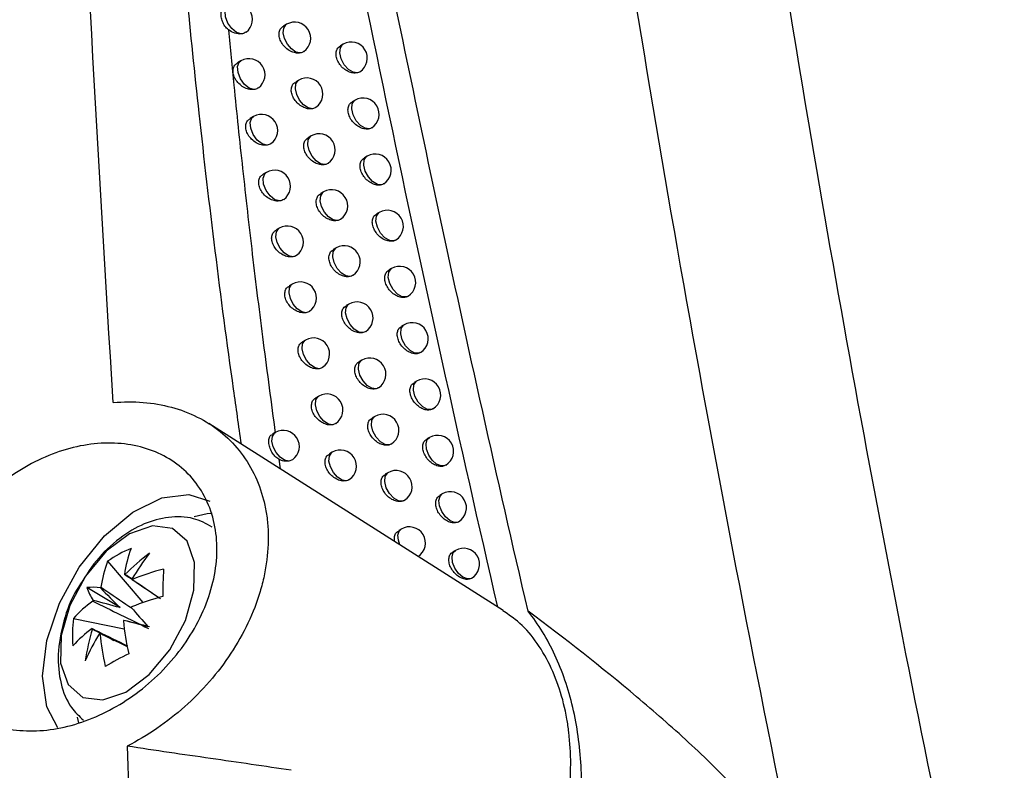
# Model space of a CAD drawing. Header units: millimetres. Extents: x 15440 to 16422, y 10215 to 11289.
# Tile 53 of 143: x 16291 to 16322, y 10394 to 10417. Entities that reach past the tile are written whole.
import ezdxf

# ---------------------------------------------------------------- set-up
doc = ezdxf.new("R2010")
doc.units = ezdxf.units.MM

msp = doc.modelspace()

# ---------------------------------------------------------------- linework, layer by layer
at = {"color": 7, "linetype": 'Continuous', "lineweight": 25}
for p, q in [((16299.689, 10417.313), (16299.594, 10417.257)), ((16301.446, 10416.694), (16301.359, 10416.644)), ((16298.272, 10416.176), (16298.17, 10416.117)), ((16300.067, 10415.58), (16299.974, 10415.526)), ((16301.814, 10414.956), (16301.729, 10414.906)), ((16298.665, 10414.447), (16298.565, 10414.389)), ((16300.45, 10413.845), (16300.358, 10413.792)), ((16302.188, 10413.215), (16302.104, 10413.167)), ((16299.062, 10412.716), (16298.963, 10412.659)), ((16300.837, 10412.108), (16300.747, 10412.056)), ((16302.565, 10411.473), (16302.483, 10411.426)), ((16299.463, 10410.982), (16299.366, 10410.927)), ((16301.228, 10410.369), (16301.139, 10410.318)), ((16302.948, 10409.729), (16302.867, 10409.682)), ((16299.868, 10409.247), (16299.773, 10409.192)), ((16301.623, 10408.627), (16301.537, 10408.577)), ((16303.335, 10407.982), (16303.256, 10407.937)), ((16300.277, 10407.509), (16300.184, 10407.455)), ((16303.84, 10407.129), (16303.804, 10407.103)), ((16302.023, 10406.884), (16301.938, 10406.835)), ((16303.726, 10406.234), (16303.648, 10406.189)), ((16300.69, 10405.769), (16300.6, 10405.716)), ((16304.231, 10405.378), (16304.201, 10405.356)), ((16306.414, 10399.109), (16297.275, 10404.919)), ((16302.427, 10405.138), (16302.344, 10405.09)), ((16299.338, 10404.637), (16299.25, 10404.586)), ((16304.122, 10404.484), (16304.046, 10404.44)), ((16301.108, 10404.026), (16301.019, 10403.975)), ((16299.452, 10403.809), (16299.494, 10403.508)), ((16299.874, 10403.794), (16299.758, 10403.748)), ((16304.626, 10403.625), (16304.603, 10403.609)), ((16302.836, 10403.391), (16302.754, 10403.344)), ((16304.523, 10402.732), (16304.448, 10402.689)), ((16303.249, 10401.642), (16303.169, 10401.595)), ((16304.928, 10400.978), (16304.854, 10400.935)), ((16294.136, 10400.642), (16295.231, 10399.356)), ((16294.522, 10399.201), (16293.493, 10399.825)), ((16293.076, 10398.867), (16294.653, 10398.547)), ((16293.194, 10395.805), (16293.238, 10395.628))]:
    msp.add_line(p, q, dxfattribs=at)
at = {"color": 7, "linetype": 'Continuous', "lineweight": 25, "flags": 128}
for points in [[(16298.286, 10417.013), (16298.139, 10417.058), (16297.992, 10417.178), (16297.87, 10417.35), (16297.795, 10417.545), (16297.783, 10417.725), (16297.834, 10417.86), (16297.883, 10417.903)], [(16300.11, 10416.423), (16299.977, 10416.452), (16299.839, 10416.546), (16299.716, 10416.692), (16299.627, 10416.867), (16299.587, 10417.045), (16299.602, 10417.196), (16299.668, 10417.298), (16299.689, 10417.313)], [(16301.889, 10415.807), (16301.755, 10415.824), (16301.611, 10415.913), (16301.482, 10416.059), (16301.387, 10416.239), (16301.344, 10416.422), (16301.359, 10416.579), (16301.429, 10416.683), (16301.446, 10416.694)], [(16298.679, 10415.287), (16298.532, 10415.329), (16298.383, 10415.448), (16298.26, 10415.621), (16298.185, 10415.816), (16298.171, 10415.998), (16298.222, 10416.133), (16298.272, 10416.176)], [(16300.493, 10414.691), (16300.36, 10414.717), (16300.22, 10414.81), (16300.096, 10414.956), (16300.006, 10415.132), (16299.965, 10415.311), (16299.98, 10415.463), (16300.047, 10415.566), (16300.067, 10415.58)], [(16302.263, 10414.07), (16302.129, 10414.084), (16301.984, 10414.171), (16301.853, 10414.318), (16301.757, 10414.498), (16301.713, 10414.683), (16301.727, 10414.84), (16301.798, 10414.945), (16301.814, 10414.956)], [(16299.076, 10413.558), (16298.928, 10413.598), (16298.779, 10413.716), (16298.654, 10413.889), (16298.578, 10414.085), (16298.564, 10414.268), (16298.615, 10414.404), (16298.665, 10414.447)], [(16300.88, 10412.957), (16300.747, 10412.98), (16300.606, 10413.072), (16300.48, 10413.218), (16300.39, 10413.395), (16300.348, 10413.574), (16300.362, 10413.728), (16300.43, 10413.831), (16300.45, 10413.845)], [(16302.641, 10412.331), (16302.507, 10412.342), (16302.361, 10412.428), (16302.229, 10412.574), (16302.131, 10412.755), (16302.086, 10412.941), (16302.101, 10413.1), (16302.172, 10413.205), (16302.188, 10413.215)], [(16299.477, 10411.827), (16299.329, 10411.865), (16299.178, 10411.982), (16299.053, 10412.155), (16298.975, 10412.352), (16298.961, 10412.536), (16299.012, 10412.673), (16299.062, 10412.716)], [(16301.271, 10411.22), (16301.138, 10411.241), (16300.996, 10411.332), (16300.869, 10411.478), (16300.777, 10411.655), (16300.735, 10411.836), (16300.749, 10411.991), (16300.817, 10412.095), (16300.837, 10412.108)], [(16303.024, 10410.59), (16302.89, 10410.598), (16302.743, 10410.682), (16302.609, 10410.828), (16302.51, 10411.01), (16302.464, 10411.197), (16302.478, 10411.358), (16302.551, 10411.463), (16302.565, 10411.473)], [(16299.882, 10410.093), (16299.75, 10410.122), (16299.612, 10410.216), (16299.489, 10410.362), (16299.401, 10410.537), (16299.361, 10410.713), (16299.375, 10410.864), (16299.441, 10410.967), (16299.463, 10410.982)], [(16301.667, 10409.481), (16301.534, 10409.5), (16301.391, 10409.59), (16301.263, 10409.735), (16301.169, 10409.913), (16301.126, 10410.095), (16301.14, 10410.251), (16301.209, 10410.356), (16301.228, 10410.369)], [(16303.412, 10408.847), (16303.278, 10408.852), (16303.13, 10408.934), (16302.994, 10409.079), (16302.894, 10409.263), (16302.846, 10409.452), (16302.861, 10409.614), (16302.934, 10409.72), (16302.948, 10409.729)], [(16300.292, 10408.358), (16300.159, 10408.384), (16300.02, 10408.478), (16299.896, 10408.623), (16299.807, 10408.798), (16299.766, 10408.976), (16299.78, 10409.128), (16299.846, 10409.232), (16299.868, 10409.247)], [(16302.067, 10407.741), (16301.934, 10407.757), (16301.791, 10407.845), (16301.661, 10407.99), (16301.566, 10408.17), (16301.522, 10408.353), (16301.535, 10408.51), (16301.605, 10408.615), (16301.623, 10408.627)], [(16303.804, 10407.103), (16303.67, 10407.104), (16303.522, 10407.184), (16303.384, 10407.329), (16303.282, 10407.514), (16303.233, 10407.704), (16303.248, 10407.867), (16303.322, 10407.974), (16303.335, 10407.982)], [(16300.705, 10406.62), (16300.573, 10406.644), (16300.433, 10406.737), (16300.308, 10406.882), (16300.217, 10407.058), (16300.175, 10407.237), (16300.189, 10407.39), (16300.255, 10407.494), (16300.277, 10407.509)], [(16302.472, 10405.999), (16302.339, 10406.012), (16302.194, 10406.098), (16302.063, 10406.244), (16301.967, 10406.423), (16301.922, 10406.608), (16301.935, 10406.766), (16302.005, 10406.872), (16302.023, 10406.884)], [(16304.201, 10405.356), (16304.068, 10405.354), (16303.918, 10405.432), (16303.778, 10405.577), (16303.674, 10405.762), (16303.625, 10405.955), (16303.639, 10406.119), (16303.714, 10406.227), (16303.726, 10406.234)], [(16301.123, 10404.881), (16300.99, 10404.902), (16300.85, 10404.993), (16300.723, 10405.139), (16300.631, 10405.315), (16300.589, 10405.495), (16300.602, 10405.65), (16300.669, 10405.754), (16300.69, 10405.769)], [(16302.882, 10404.254), (16302.748, 10404.264), (16302.603, 10404.349), (16302.47, 10404.494), (16302.372, 10404.675), (16302.326, 10404.861), (16302.339, 10405.021), (16302.41, 10405.127), (16302.427, 10405.138)], [(16299.758, 10403.748), (16299.626, 10403.777), (16299.488, 10403.871), (16299.365, 10404.016), (16299.277, 10404.19), (16299.237, 10404.367), (16299.25, 10404.518), (16299.315, 10404.621), (16299.338, 10404.637)], [(16304.603, 10403.609), (16304.483, 10403.599), (16304.346, 10403.659), (16304.213, 10403.778), (16304.104, 10403.939), (16304.036, 10404.116), (16304.019, 10404.284), (16304.056, 10404.417), (16304.122, 10404.484)], [(16301.546, 10403.139), (16301.413, 10403.158), (16301.271, 10403.248), (16301.143, 10403.393), (16301.05, 10403.57), (16301.006, 10403.751), (16301.02, 10403.907), (16301.087, 10404.012), (16301.108, 10404.026)], [(16303.295, 10402.508), (16303.162, 10402.515), (16303.015, 10402.598), (16302.881, 10402.743), (16302.782, 10402.925), (16302.735, 10403.113), (16302.748, 10403.273), (16302.819, 10403.38), (16302.836, 10403.391)], [(16292.119, 10397.071), (16292.254, 10398.177), (16292.645, 10399.34), (16293.257, 10400.456), (16294.038, 10401.427), (16294.916, 10402.166), (16295.814, 10402.606), (16296.653, 10402.71), (16297.305, 10402.502)], [(16305.01, 10401.859), (16304.89, 10401.846), (16304.752, 10401.903), (16304.617, 10402.021), (16304.507, 10402.183), (16304.437, 10402.362), (16304.42, 10402.532), (16304.457, 10402.665), (16304.523, 10402.732)], [(16297.381, 10402.123), (16297.226, 10402.11), (16296.825, 10402.024)], [(16294.702, 10396.58), (16295.424, 10397.122), (16296.065, 10397.894), (16296.549, 10398.805), (16296.816, 10399.744), (16296.835, 10400.598), (16296.603, 10401.264), (16296.149, 10401.661), (16295.526, 10401.742), (16294.811, 10401.496), (16294.088, 10400.955), (16293.447, 10400.182), (16292.963, 10399.271), (16292.696, 10398.332), (16292.677, 10397.478), (16292.909, 10396.813), (16293.364, 10396.415), (16293.986, 10396.335), (16294.702, 10396.58)], [(16303.207, 10401.148), (16303.159, 10401.293), (16303.147, 10401.452), (16303.185, 10401.577), (16303.249, 10401.642)], [(16305.421, 10400.108), (16305.302, 10400.091), (16305.163, 10400.145), (16305.027, 10400.263), (16304.914, 10400.425), (16304.843, 10400.606), (16304.825, 10400.778), (16304.863, 10400.912), (16304.928, 10400.978)], [(16292.596, 10395.465), (16292.254, 10396.119), (16292.119, 10397.071)]]:
    msp.add_lwpolyline(points, dxfattribs=at)
at = {"color": 7, "linetype": 'Continuous', "lineweight": 25}
for centre, radius, start, end in [((16298.133, 10417.47), 0.5, 306.6356, 119.9973), ((16299.939, 10416.879), 0.5, 305.0742, 119.9973), ((16301.696, 10416.261), 0.5, 303.047, 119.9973), ((16298.522, 10415.743), 0.5, 306.1543, 119.9973), ((16300.317, 10415.147), 0.5, 304.643, 119.9973), ((16302.064, 10414.523), 0.5, 302.6807, 119.9973), ((16298.915, 10414.014), 0.5, 305.6869, 119.9973), ((16300.7, 10413.412), 0.5, 304.2241, 119.9973), ((16302.438, 10412.782), 0.5, 302.3274, 119.9973), ((16299.312, 10412.283), 0.5, 305.2147, 119.9973), ((16301.087, 10411.675), 0.5, 303.8177, 119.9973), ((16302.815, 10411.04), 0.5, 301.9874, 119.9973), ((16299.713, 10410.549), 0.5, 305.3284, 119.9973), ((16301.478, 10409.936), 0.5, 303.424, 119.9973), ((16303.198, 10409.296), 0.5, 301.6605, 119.9973), ((16300.118, 10408.814), 0.5, 304.8889, 119.9973), ((16301.873, 10408.194), 0.5, 303.0433, 119.9973), ((16303.585, 10407.549), 0.5, 301.3337, 119.9973), ((16300.527, 10407.076), 0.5, 304.4618, 119.9973), ((16302.273, 10406.451), 0.5, 302.6757, 119.9973), ((16303.976, 10405.801), 0.5, 301.05, 119.9973), ((16300.94, 10405.335), 0.5, 304.0473, 119.9973), ((16302.677, 10404.705), 0.5, 302.3216, 119.9973), ((16299.588, 10404.204), 0.5, 304.8709, 119.9973), ((16304.372, 10404.051), 0.5, 300.7743, 119.9973), ((16301.358, 10403.593), 0.5, 303.6458, 119.9973), ((16303.086, 10402.958), 0.5, 301.981, 119.9973), ((16304.773, 10402.299), 0.5, 300.5066, 119.9973), ((16303.499, 10401.209), 0.5, 302.9302, 119.9973), ((16296.522, 10397.149), 4.23, 113.066, 124.3276), ((16298.721, 10399.625), 4.108, 159.8434, 171.5224), ((16299.411, 10395.518), 6.681, 126.4831, 135.1725), ((16301.883, 10395.907), 8.147, 142.2885, 149.1185), ((16305.178, 10400.545), 0.5, 300.2466, 119.9973), ((16297.993, 10399.227), 4.108, 159.8434, 171.5224), ((16297.871, 10392.739), 7.915, 104.6332, 112.0431), ((16308.587, 10399.69), 12.735, 176.8164, 180.6494), ((16294.601, 10399.853), 0.382, 79.2586, 81.5147), ((16294.563, 10399.849), 0.407, 33.9014, 36.0633), ((16293.654, 10398.077), 1.755, 81.4635, 95.2421), ((16295.146, 10400.37), 1.74, 198.2351, 212.8072), ((16295.192, 10398.8), 1.63, 140.7301, 141.5871), ((16295.931, 10396.289), 3.847, 125.9272, 137.9205), ((16295.218, 10398.765), 1.671, 156.6426, 157.4856), ((16297.852, 10391.888), 7.915, 104.6332, 112.0431), ((16293.338, 10399.864), 1.671, 336.6426, 337.4856), ((16365.921, 10461.208), 94.301, 221.11212, 221.58683), ((16297.461, 10398.344), 4.416, 173.1983, 184.2675), ((16293.364, 10399.828), 1.63, 320.7301, 321.5871), ((16302.459, 10399.539), 7.868, 185.4196, 192.9889), ((16358.023, 10633.674), 243.261, 254.89728, 255.07942), ((16295.913, 10395.437), 3.847, 125.9272, 137.9205), ((16300.043, 10396.597), 6.669, 163.0609, 171.7841), ((16293.993, 10398.78), 0.407, 213.9014, 216.0633), ((16300.667, 10394.35), 7.901, 149.1604, 156.1058), ((16293.954, 10398.775), 0.382, 259.2586, 261.5147), ((16301.731, 10399.141), 7.868, 185.4196, 192.9889), ((16300.699, 10386.116), 13.067, 116.8767, 120.5169)]:
    msp.add_arc(centre, radius, start, end, dxfattribs=at)
for centre, major_axis, ratio, start_param, end_param in [((16294.459, 10399.278), (3.39, -2.166), 0.228316, 1.588569, 1.65326), ((16294.699, 10399.41), (2.636, -2.61), 0.07346, 4.483557, 4.71816), ((16294.399, 10398.908), (3.595, -1.003), 0.084399, 1.560113, 1.794716), ((16294.45, 10398.876), (3.452, -0.863), 0.003564, 4.768723, 5.003326), ((16294.406, 10399.189), (3.552, -1.895), 0.229814, 4.625633, 4.813954)]:
    msp.add_ellipse(centre, major_axis=major_axis, ratio=ratio, start_param=start_param, end_param=end_param, dxfattribs=at)
for points, knots in [([(16317.569, 10381.559), (16316.241, 10387.507), (16315.004, 10393.434), (16312.715, 10405.23), (16311.662, 10411.1), (16309.742, 10422.784), (16308.874, 10428.601), (16307.324, 10440.155), (16306.642, 10445.895), (16305.467, 10457.301), (16304.971, 10462.969), (16304.169, 10474.203), (16303.862, 10479.771), (16303.224, 10496.326), (16303.172, 10507.167), (16303.506, 10517.809)], [0, 0, 0, 0, 0.125, 0.125, 0.25, 0.25, 0.375, 0.375, 0.5, 0.5, 0.625, 0.625, 0.75, 0.75, 1, 1, 1, 1]), ([(16308.355, 10515.37), (16308.098, 10506.506), (16308.106, 10497.484), (16308.735, 10476.384), (16309.541, 10464.21), (16312.047, 10439.487), (16313.747, 10426.938), (16317.625, 10403.957), (16319.652, 10393.572), (16321.963, 10383.122)], [3.1092412, 3.1092412, 3.1092412, 3.1092412, 3.1759593, 3.1759593, 3.2629391, 3.2629391, 3.3499188, 3.3499188, 3.4204698, 3.4204698, 3.4204698, 3.4204698]), ([(16294.311, 10405.568), (16293.829, 10413.21), (16293.421, 10420.816), (16292.754, 10435.958), (16292.495, 10443.495), (16292.31, 10450.993)], [0, 0, 0, 0, 0.5, 0.5, 1, 1, 1, 1]), ([(16307.183, 10399.092), (16305.267, 10407.37), (16303.51, 10415.585), (16301.102, 10427.807), (16300.337, 10431.865), (16298.884, 10439.943), (16298.196, 10443.961), (16297.546, 10447.958)], [0, 0, 0, 0, 0.5, 0.5, 0.75, 0.75, 1, 1, 1, 1]), ([(16298.29, 10404.273), (16298.208, 10404.843), (16297.711, 10408.285), (16296.983, 10414.197), (16296.223, 10421.979), (16295.925, 10426.875), (16295.776, 10429.324)], [0, 0, 0, 0, 0.067346, 0.407209, 0.703479, 1, 1, 1, 1]), ([(16299.864, 10429.572), (16300.808, 10424.574), (16301.81, 10419.54), (16303.935, 10409.411), (16305.056, 10404.323), (16306.236, 10399.214)], [0, 0, 0, 0, 0.5, 0.5, 1, 1, 1, 1]), ([(16297.888, 10417.139), (16297.849, 10417.176), (16297.77, 10417.25), (16297.696, 10417.396), (16297.655, 10417.545), (16297.659, 10417.682), (16297.699, 10417.786), (16297.758, 10417.823), (16297.783, 10417.84)], [0, 0, 0, 0, 0.168642, 0.336898, 0.510902, 0.686527, 0.862183, 1, 1, 1, 1]), ([(16297.888, 10417.139), (16297.915, 10416.854), (16297.969, 10416.281), (16298.11, 10414.847), (16298.323, 10412.812), (16298.626, 10410.15), (16298.963, 10407.412), (16299.213, 10405.556), (16299.339, 10404.617)], [0, 0, 0, 0, 0.068812, 0.138093, 0.34527, 0.557961, 0.776195, 1, 1, 1, 1]), ([(16298.431, 10417.069), (16298.396, 10417.048), (16298.351, 10417.023), (16298.297, 10417.015), (16298.286, 10417.013)], [0, 0, 0, 0, 0.801983, 1, 1, 1, 1]), ([(16300.11, 10416.423), (16300.075, 10416.421), (16299.993, 10416.414), (16299.849, 10416.455), (16299.698, 10416.544), (16299.572, 10416.672), (16299.486, 10416.82), (16299.449, 10416.97), (16299.463, 10417.103), (16299.513, 10417.203), (16299.572, 10417.238), (16299.597, 10417.253)], [0, 0, 0, 0, 0.091638, 0.2139878, 0.3377632, 0.4603548, 0.5795219, 0.6946767, 0.8071885, 0.9195565, 1, 1, 1, 1]), ([(16300.225, 10416.472), (16300.223, 10416.47), (16300.196, 10416.44), (16300.151, 10416.431), (16300.11, 10416.423)], [0, 0, 0, 0, 0.071788, 1, 1, 1, 1]), ([(16301.889, 10415.807), (16301.889, 10415.807), (16301.847, 10415.797), (16301.755, 10415.793), (16301.605, 10415.838), (16301.46, 10415.93), (16301.338, 10416.059), (16301.254, 10416.208), (16301.218, 10416.358), (16301.231, 10416.491), (16301.281, 10416.591), (16301.338, 10416.625), (16301.362, 10416.639)], [0, 0, 0, 0, 0.0003231, 0.1162975, 0.2345771, 0.3538536, 0.4722109, 0.5880254, 0.7008744, 0.8117747, 0.922609, 1, 1, 1, 1]), ([(16298.679, 10415.287), (16298.65, 10415.285), (16298.571, 10415.28), (16298.432, 10415.317), (16298.277, 10415.405), (16298.147, 10415.532), (16298.059, 10415.679), (16298.021, 10415.829), (16298.036, 10415.961), (16298.088, 10416.062), (16298.147, 10416.098), (16298.173, 10416.113)], [0, 0, 0, 0, 0.075279, 0.200493, 0.327537, 0.45318, 0.574617, 0.691109, 0.804349, 0.91737, 1, 1, 1, 1]), ([(16301.966, 10415.845), (16301.961, 10415.84), (16301.941, 10415.82), (16301.911, 10415.813), (16301.889, 10415.807)], [0, 0, 0, 0, 0.237874, 1, 1, 1, 1]), ([(16298.817, 10415.34), (16298.781, 10415.319), (16298.739, 10415.295), (16298.687, 10415.288), (16298.679, 10415.287)], [0, 0, 0, 0, 0.842885, 1, 1, 1, 1]), ([(16300.493, 10414.691), (16300.456, 10414.688), (16300.372, 10414.68), (16300.226, 10414.723), (16300.077, 10414.812), (16299.952, 10414.941), (16299.866, 10415.089), (16299.829, 10415.239), (16299.843, 10415.372), (16299.894, 10415.472), (16299.952, 10415.507), (16299.977, 10415.521)], [0, 0, 0, 0, 0.096705, 0.218232, 0.341074, 0.462774, 0.581232, 0.695912, 0.808112, 0.920197, 1, 1, 1, 1]), ([(16300.6, 10414.737), (16300.598, 10414.735), (16300.572, 10414.707), (16300.53, 10414.699), (16300.493, 10414.691)], [0, 0, 0, 0, 0.087246, 1, 1, 1, 1]), ([(16302.263, 10414.07), (16302.26, 10414.069), (16302.217, 10414.058), (16302.123, 10414.054), (16301.974, 10414.1), (16301.83, 10414.193), (16301.708, 10414.322), (16301.625, 10414.47), (16301.589, 10414.621), (16301.602, 10414.755), (16301.652, 10414.854), (16301.709, 10414.888), (16301.732, 10414.901)], [0, 0, 0, 0, 0.0065708, 0.121834, 0.2392575, 0.3576001, 0.4750602, 0.590121, 0.7023955, 0.8128463, 0.9232506, 1, 1, 1, 1]), ([(16299.076, 10413.558), (16299.045, 10413.556), (16298.965, 10413.551), (16298.824, 10413.588), (16298.671, 10413.677), (16298.542, 10413.804), (16298.454, 10413.952), (16298.417, 10414.101), (16298.431, 10414.234), (16298.483, 10414.335), (16298.542, 10414.37), (16298.567, 10414.385)], [0, 0, 0, 0, 0.080172, 0.204563, 0.330645, 0.455366, 0.576101, 0.692174, 0.80519, 0.918025, 1, 1, 1, 1]), ([(16302.332, 10414.105), (16302.326, 10414.1), (16302.308, 10414.082), (16302.281, 10414.075), (16302.263, 10414.07)], [0, 0, 0, 0, 0.293619, 1, 1, 1, 1]), ([(16300.88, 10412.957), (16300.841, 10412.953), (16300.756, 10412.944), (16300.609, 10412.988), (16300.461, 10413.078), (16300.336, 10413.207), (16300.251, 10413.355), (16300.214, 10413.505), (16300.228, 10413.638), (16300.279, 10413.739), (16300.337, 10413.773), (16300.361, 10413.787)], [0, 0, 0, 0, 0.101827, 0.222528, 0.344444, 0.465256, 0.583004, 0.697194, 0.809059, 0.920834, 1, 1, 1, 1]), ([(16299.206, 10413.608), (16299.17, 10413.588), (16299.13, 10413.566), (16299.081, 10413.559), (16299.076, 10413.558)], [0, 0, 0, 0, 0.889727, 1, 1, 1, 1]), ([(16302.641, 10412.331), (16302.636, 10412.33), (16302.592, 10412.317), (16302.495, 10412.314), (16302.347, 10412.36), (16302.204, 10412.453), (16302.083, 10412.582), (16302.001, 10412.731), (16301.964, 10412.882), (16301.978, 10413.016), (16302.027, 10413.115), (16302.084, 10413.149), (16302.107, 10413.162)], [0, 0, 0, 0, 0.012931, 0.127467, 0.244026, 0.361432, 0.477993, 0.59229, 0.703971, 0.813947, 0.923893, 1, 1, 1, 1]), ([(16300.98, 10413), (16300.977, 10412.998), (16300.952, 10412.972), (16300.914, 10412.964), (16300.88, 10412.957)], [0, 0, 0, 0, 0.106853, 1, 1, 1, 1]), ([(16299.477, 10411.827), (16299.444, 10411.824), (16299.363, 10411.818), (16299.221, 10411.857), (16299.069, 10411.946), (16298.941, 10412.074), (16298.854, 10412.222), (16298.817, 10412.371), (16298.831, 10412.504), (16298.882, 10412.605), (16298.942, 10412.64), (16298.966, 10412.655)], [0, 0, 0, 0, 0.0851009, 0.2086694, 0.3337989, 0.4576099, 0.5776446, 0.6932847, 0.806053, 0.9186738, 1, 1, 1, 1]), ([(16302.702, 10412.364), (16302.696, 10412.358), (16302.679, 10412.342), (16302.656, 10412.335), (16302.641, 10412.331)], [0, 0, 0, 0, 0.36639, 1, 1, 1, 1]), ([(16301.271, 10411.22), (16301.23, 10411.216), (16301.144, 10411.206), (16300.995, 10411.251), (16300.848, 10411.342), (16300.725, 10411.471), (16300.64, 10411.619), (16300.604, 10411.769), (16300.618, 10411.903), (16300.668, 10412.003), (16300.726, 10412.037), (16300.75, 10412.051)], [0, 0, 0, 0, 0.107008, 0.226881, 0.347875, 0.467805, 0.584838, 0.698523, 0.810028, 0.921467, 1, 1, 1, 1]), ([(16301.363, 10411.262), (16301.36, 10411.259), (16301.337, 10411.235), (16301.302, 10411.227), (16301.271, 10411.22)], [0, 0, 0, 0, 0.131676, 1, 1, 1, 1]), ([(16303.024, 10410.59), (16303.017, 10410.588), (16302.971, 10410.574), (16302.872, 10410.572), (16302.725, 10410.618), (16302.582, 10410.712), (16302.463, 10410.841), (16302.381, 10410.99), (16302.344, 10411.141), (16302.358, 10411.275), (16302.407, 10411.374), (16302.463, 10411.407), (16302.487, 10411.421)], [0, 0, 0, 0, 0.01941, 0.133202, 0.248888, 0.365355, 0.481011, 0.594535, 0.705603, 0.815076, 0.924537, 1, 1, 1, 1]), ([(16299.882, 10410.093), (16299.847, 10410.09), (16299.765, 10410.084), (16299.621, 10410.124), (16299.471, 10410.214), (16299.343, 10410.342), (16299.257, 10410.49), (16299.22, 10410.639), (16299.235, 10410.772), (16299.286, 10410.873), (16299.345, 10410.908), (16299.369, 10410.922)], [0, 0, 0, 0, 0.090068, 0.212814, 0.337001, 0.459911, 0.579246, 0.69444, 0.806937, 0.919318, 1, 1, 1, 1]), ([(16303.077, 10410.62), (16303.07, 10410.614), (16303.055, 10410.6), (16303.035, 10410.593), (16303.024, 10410.59)], [0, 0, 0, 0, 0.463513, 1, 1, 1, 1]), ([(16300.001, 10410.143), (16300, 10410.141), (16299.972, 10410.11), (16299.926, 10410.101), (16299.882, 10410.093)], [0, 0, 0, 0, 0.046786, 1, 1, 1, 1]), ([(16301.667, 10409.481), (16301.625, 10409.476), (16301.537, 10409.466), (16301.386, 10409.512), (16301.24, 10409.604), (16301.117, 10409.733), (16301.034, 10409.881), (16300.997, 10410.031), (16301.011, 10410.165), (16301.061, 10410.265), (16301.119, 10410.299), (16301.143, 10410.313)], [0, 0, 0, 0, 0.112253, 0.231295, 0.351369, 0.47042, 0.586734, 0.699899, 0.811021, 0.922099, 1, 1, 1, 1]), ([(16301.751, 10409.521), (16301.748, 10409.517), (16301.726, 10409.495), (16301.694, 10409.488), (16301.667, 10409.481)], [0, 0, 0, 0, 0.163172, 1, 1, 1, 1]), ([(16303.412, 10408.847), (16303.403, 10408.844), (16303.355, 10408.829), (16303.254, 10408.827), (16303.107, 10408.874), (16302.966, 10408.968), (16302.846, 10409.098), (16302.765, 10409.247), (16302.729, 10409.398), (16302.742, 10409.532), (16302.791, 10409.631), (16302.847, 10409.664), (16302.87, 10409.677)], [0, 0, 0, 0, 0.026015, 0.139046, 0.25385, 0.369371, 0.484118, 0.596857, 0.707291, 0.816237, 0.925183, 1, 1, 1, 1]), ([(16300.292, 10408.358), (16300.255, 10408.355), (16300.172, 10408.347), (16300.026, 10408.389), (16299.877, 10408.479), (16299.75, 10408.607), (16299.665, 10408.755), (16299.628, 10408.905), (16299.642, 10409.038), (16299.693, 10409.138), (16299.752, 10409.173), (16299.776, 10409.187)], [0, 0, 0, 0, 0.095078, 0.217001, 0.340253, 0.462272, 0.580907, 0.69564, 0.807843, 0.919957, 1, 1, 1, 1]), ([(16303.457, 10408.875), (16303.449, 10408.867), (16303.436, 10408.855), (16303.419, 10408.85), (16303.412, 10408.847)], [0, 0, 0, 0, 0.597184, 1, 1, 1, 1]), ([(16302.067, 10407.741), (16302.067, 10407.741), (16302.025, 10407.73), (16301.932, 10407.726), (16301.782, 10407.771), (16301.637, 10407.863), (16301.515, 10407.992), (16301.431, 10408.141), (16301.395, 10408.291), (16301.409, 10408.425), (16301.459, 10408.525), (16301.516, 10408.558), (16301.54, 10408.572)], [0, 0, 0, 0, 0.001686, 0.117586, 0.235789, 0.354944, 0.473116, 0.588703, 0.701328, 0.812041, 0.92273, 1, 1, 1, 1]), ([(16300.403, 10408.405), (16300.401, 10408.403), (16300.375, 10408.374), (16300.332, 10408.366), (16300.292, 10408.358)], [0, 0, 0, 0, 0.058859, 1, 1, 1, 1]), ([(16303.804, 10407.103), (16303.793, 10407.099), (16303.743, 10407.082), (16303.64, 10407.081), (16303.494, 10407.128), (16303.353, 10407.222), (16303.235, 10407.352), (16303.154, 10407.502), (16303.118, 10407.652), (16303.131, 10407.786), (16303.18, 10407.886), (16303.236, 10407.918), (16303.259, 10407.932)], [0, 0, 0, 0, 0.032754, 0.145007, 0.258917, 0.373487, 0.487318, 0.599259, 0.709038, 0.817428, 0.925831, 1, 1, 1, 1]), ([(16302.144, 10407.778), (16302.14, 10407.774), (16302.12, 10407.754), (16302.091, 10407.747), (16302.067, 10407.741)], [0, 0, 0, 0, 0.203376, 1, 1, 1, 1]), ([(16300.705, 10406.62), (16300.667, 10406.616), (16300.582, 10406.608), (16300.435, 10406.651), (16300.287, 10406.741), (16300.162, 10406.87), (16300.077, 10407.018), (16300.04, 10407.168), (16300.054, 10407.301), (16300.105, 10407.402), (16300.163, 10407.436), (16300.187, 10407.45)], [0, 0, 0, 0, 0.100133, 0.221233, 0.343558, 0.464692, 0.582626, 0.696885, 0.80877, 0.920592, 1, 1, 1, 1]), ([(16302.472, 10405.999), (16302.469, 10405.998), (16302.426, 10405.986), (16302.331, 10405.982), (16302.182, 10406.028), (16302.037, 10406.121), (16301.916, 10406.25), (16301.833, 10406.399), (16301.797, 10406.549), (16301.811, 10406.683), (16301.86, 10406.783), (16301.918, 10406.816), (16301.941, 10406.83)], [0, 0, 0, 0, 0.007857, 0.123051, 0.240403, 0.358632, 0.475917, 0.590764, 0.702826, 0.813099, 0.923364, 1, 1, 1, 1]), ([(16300.809, 10406.665), (16300.807, 10406.663), (16300.782, 10406.636), (16300.742, 10406.628), (16300.705, 10406.62)], [0, 0, 0, 0, 0.074383, 1, 1, 1, 1]), ([(16304.201, 10405.356), (16304.188, 10405.352), (16304.136, 10405.333), (16304.03, 10405.332), (16303.886, 10405.38), (16303.746, 10405.475), (16303.628, 10405.605), (16303.547, 10405.754), (16303.511, 10405.905), (16303.525, 10406.039), (16303.573, 10406.139), (16303.629, 10406.171), (16303.652, 10406.184)], [0, 0, 0, 0, 0.039635, 0.151092, 0.264096, 0.377708, 0.490615, 0.601743, 0.710846, 0.818653, 0.926483, 1, 1, 1, 1]), ([(16302.541, 10406.033), (16302.536, 10406.029), (16302.518, 10406.011), (16302.492, 10406.004), (16302.472, 10405.999)], [0, 0, 0, 0, 0.2552251, 1, 1, 1, 1]), ([(16294.311, 10405.568), (16294.625, 10405.596), (16294.935, 10405.599), (16295.544, 10405.55), (16295.836, 10405.499), (16296.396, 10405.348), (16296.664, 10405.247), (16297.175, 10404.992), (16297.412, 10404.84), (16297.845, 10404.493), (16298.042, 10404.297), (16298.396, 10403.858), (16298.549, 10403.617), (16298.802, 10403.106), (16298.903, 10402.834), (16299.014, 10402.399), (16299.045, 10402.249), (16299.09, 10401.947), (16299.106, 10401.794), (16299.131, 10401.328), (16299.119, 10401.01), (16299.057, 10400.519), (16299.029, 10400.353), (16298.959, 10400.025), (16298.917, 10399.861), (16298.77, 10399.37), (16298.645, 10399.045), (16298.339, 10398.398), (16298.162, 10398.084), (16297.764, 10397.48), (16297.542, 10397.188), (16297.058, 10396.629), (16296.8, 10396.369), (16296.256, 10395.884), (16295.968, 10395.658), (16295.369, 10395.247), (16295.061, 10395.064), (16294.745, 10394.903)], [0, 0, 0, 0, 0.0625, 0.0625, 0.125, 0.125, 0.1875, 0.1875, 0.25, 0.25, 0.3125, 0.3125, 0.375, 0.375, 0.4375, 0.4375, 0.46875, 0.46875, 0.5, 0.5, 0.5625, 0.5625, 0.59375, 0.59375, 0.625, 0.625, 0.6875, 0.6875, 0.75, 0.75, 0.8125, 0.8125, 0.875, 0.875, 0.9375, 0.9375, 1, 1, 1, 1]), ([(16301.123, 10404.881), (16301.083, 10404.876), (16300.997, 10404.867), (16300.849, 10404.912), (16300.701, 10405.002), (16300.577, 10405.131), (16300.492, 10405.279), (16300.456, 10405.429), (16300.47, 10405.563), (16300.52, 10405.663), (16300.579, 10405.697), (16300.603, 10405.711)], [0, 0, 0, 0, 0.105238, 0.225513, 0.346917, 0.467174, 0.584403, 0.698174, 0.809718, 0.921223, 1, 1, 1, 1]), ([(16301.219, 10404.923), (16301.217, 10404.921), (16301.193, 10404.896), (16301.157, 10404.888), (16301.123, 10404.881)], [0, 0, 0, 0, 0.094209, 1, 1, 1, 1]), ([(16302.882, 10404.254), (16302.877, 10404.253), (16302.832, 10404.24), (16302.734, 10404.237), (16302.586, 10404.283), (16302.443, 10404.376), (16302.322, 10404.505), (16302.24, 10404.654), (16302.204, 10404.805), (16302.218, 10404.939), (16302.267, 10405.038), (16302.324, 10405.072), (16302.347, 10405.085)], [0, 0, 0, 0, 0.014129, 0.128602, 0.245097, 0.362399, 0.478797, 0.592893, 0.704375, 0.814183, 0.923998, 1, 1, 1, 1]), ([(16299.452, 10403.809), (16299.409, 10403.838), (16299.324, 10403.896), (16299.228, 10404.032), (16299.162, 10404.181), (16299.132, 10404.332), (16299.145, 10404.46), (16299.185, 10404.547), (16299.236, 10404.572), (16299.253, 10404.58)], [0, 0, 0, 0, 0.148663, 0.296922, 0.451224, 0.607337, 0.763649, 0.919832, 1, 1, 1, 1]), ([(16297.371, 10402.105), (16297.45, 10401.847), (16297.5, 10401.579), (16297.539, 10401.022), (16297.529, 10400.731), (16297.446, 10400.135), (16297.375, 10399.838), (16297.174, 10399.245), (16297.043, 10398.947), (16296.733, 10398.376), (16296.554, 10398.101), (16296.147, 10397.572), (16295.923, 10397.323), (16295.445, 10396.864), (16295.187, 10396.652), (16294.651, 10396.272), (16294.375, 10396.106), (16293.807, 10395.821), (16293.514, 10395.702), (16292.934, 10395.518), (16292.645, 10395.453), (16292.07, 10395.376), (16291.785, 10395.365), (16291.24, 10395.397), (16290.978, 10395.44), (16290.472, 10395.583), (16290.236, 10395.681), (16289.8, 10395.927), (16289.599, 10396.076), (16289.239, 10396.425), (16289.084, 10396.621), (16288.888, 10396.945), (16288.829, 10397.058), (16288.724, 10397.296), (16288.678, 10397.421), (16288.562, 10397.802), (16288.514, 10398.069), (16288.475, 10398.631), (16288.486, 10398.926), (16288.567, 10399.516), (16288.636, 10399.814), (16288.835, 10400.416), (16288.961, 10400.711), (16289.265, 10401.286), (16289.444, 10401.569), (16289.843, 10402.101), (16290.061, 10402.35), (16290.417, 10402.7), (16290.542, 10402.813), (16290.795, 10403.027), (16290.924, 10403.128), (16291.32, 10403.413), (16291.596, 10403.582), (16292.166, 10403.871), (16292.453, 10403.988), (16293.031, 10404.171), (16293.326, 10404.236), (16293.901, 10404.31), (16294.182, 10404.32), (16294.73, 10404.284), (16295, 10404.237), (16295.504, 10404.091), (16295.742, 10403.992), (16296.186, 10403.741), (16296.392, 10403.588), (16296.754, 10403.239), (16296.912, 10403.043), (16297.182, 10402.603), (16297.291, 10402.362), (16297.371, 10402.105)], [0, 0, 0, 0, 0.03125, 0.03125, 0.0625, 0.0625, 0.09375, 0.09375, 0.125, 0.125, 0.15625, 0.15625, 0.1875, 0.1875, 0.21875, 0.21875, 0.25, 0.25, 0.28125, 0.28125, 0.3125, 0.3125, 0.34375, 0.34375, 0.375, 0.375, 0.40625, 0.40625, 0.4375, 0.4375, 0.46875, 0.46875, 0.484375, 0.484375, 0.5, 0.5, 0.53125, 0.53125, 0.5625, 0.5625, 0.59375, 0.59375, 0.625, 0.625, 0.65625, 0.65625, 0.6875, 0.6875, 0.703125, 0.703125, 0.71875, 0.71875, 0.75, 0.75, 0.78125, 0.78125, 0.8125, 0.8125, 0.84375, 0.84375, 0.875, 0.875, 0.90625, 0.90625, 0.9375, 0.9375, 0.96875, 0.96875, 1, 1, 1, 1]), ([(16302.942, 10404.286), (16302.937, 10404.281), (16302.92, 10404.265), (16302.897, 10404.259), (16302.882, 10404.254)], [0, 0, 0, 0, 0.323119, 1, 1, 1, 1]), ([(16304.603, 10403.609), (16304.587, 10403.603), (16304.534, 10403.583), (16304.426, 10403.582), (16304.282, 10403.63), (16304.142, 10403.725), (16304.025, 10403.856), (16303.945, 10404.005), (16303.909, 10404.156), (16303.923, 10404.29), (16303.971, 10404.39), (16304.026, 10404.422), (16304.049, 10404.435)], [0, 0, 0, 0, 0.046669, 0.157309, 0.269395, 0.38204, 0.494012, 0.604313, 0.712717, 0.819912, 0.92714, 1, 1, 1, 1]), ([(16301.546, 10403.139), (16301.504, 10403.134), (16301.416, 10403.124), (16301.266, 10403.17), (16301.12, 10403.261), (16300.996, 10403.39), (16300.912, 10403.538), (16300.876, 10403.688), (16300.89, 10403.822), (16300.94, 10403.922), (16300.998, 10403.956), (16301.022, 10403.97)], [0, 0, 0, 0, 0.110396, 0.229844, 0.350333, 0.469717, 0.58624, 0.699507, 0.810688, 0.92185, 1, 1, 1, 1]), ([(16299.758, 10403.748), (16299.711, 10403.741), (16299.66, 10403.742), (16299.556, 10403.762), (16299.503, 10403.782), (16299.452, 10403.809)], [0, 0, 0, 0, 0.5, 0.5, 1, 1, 1, 1]), ([(16303.295, 10402.508), (16303.288, 10402.506), (16303.242, 10402.492), (16303.142, 10402.489), (16302.995, 10402.536), (16302.852, 10402.629), (16302.732, 10402.759), (16302.651, 10402.908), (16302.615, 10403.059), (16302.628, 10403.193), (16302.677, 10403.292), (16302.734, 10403.325), (16302.757, 10403.339)], [0, 0, 0, 0, 0.020507, 0.134244, 0.249875, 0.366248, 0.481756, 0.595094, 0.705976, 0.815294, 0.924633, 1, 1, 1, 1]), ([(16301.634, 10403.179), (16301.631, 10403.176), (16301.609, 10403.153), (16301.575, 10403.146), (16301.546, 10403.139)], [0, 0, 0, 0, 0.119481, 1, 1, 1, 1]), ([(16303.348, 10402.538), (16303.342, 10402.532), (16303.327, 10402.518), (16303.307, 10402.512), (16303.295, 10402.508)], [0, 0, 0, 0, 0.413958, 1, 1, 1, 1]), ([(16305.01, 10401.859), (16304.992, 10401.852), (16304.937, 10401.83), (16304.826, 10401.83), (16304.682, 10401.878), (16304.544, 10401.974), (16304.427, 10402.104), (16304.347, 10402.254), (16304.312, 10402.405), (16304.325, 10402.539), (16304.373, 10402.638), (16304.428, 10402.67), (16304.451, 10402.683)], [0, 0, 0, 0, 0.053866, 0.163669, 0.274823, 0.386489, 0.497515, 0.606972, 0.714652, 0.821207, 0.927802, 1, 1, 1, 1]), ([(16297.383, 10401.702), (16297.194, 10401.804), (16296.774, 10402.03), (16296.021, 10402.037), (16295.242, 10401.826), (16294.48, 10401.368), (16293.768, 10400.698), (16293.408, 10400.117), (16293.232, 10399.834)], [0, 0, 0, 0, 0.132031, 0.291861, 0.453059, 0.628451, 0.819103, 1, 1, 1, 1]), ([(16303.053, 10401.245), (16303.047, 10401.267), (16303.028, 10401.337), (16303.045, 10401.444), (16303.092, 10401.544), (16303.149, 10401.577), (16303.172, 10401.59)], [0, 0, 0, 0, 0.139478, 0.459712, 0.780044, 1, 1, 1, 1]), ([(16305.421, 10400.108), (16305.401, 10400.1), (16305.344, 10400.075), (16305.23, 10400.076), (16305.088, 10400.125), (16304.95, 10400.22), (16304.834, 10400.351), (16304.754, 10400.501), (16304.719, 10400.652), (16304.732, 10400.787), (16304.78, 10400.886), (16304.835, 10400.917), (16304.857, 10400.93)], [0, 0, 0, 0, 0.061237, 0.170183, 0.280387, 0.391063, 0.501131, 0.609724, 0.716656, 0.82254, 0.928472, 1, 1, 1, 1]), ([(16295.776, 10399.474), (16295.463, 10399.687), (16295.09, 10399.94), (16294.717, 10400.191), (16294.658, 10400.231)], [0, 0, 0, 0, 0.840618, 1, 1, 1, 1]), ([(16294.9, 10400.076), (16294.955, 10400.039), (16295.235, 10399.85), (16295.513, 10399.66), (16295.736, 10399.507)], [0, 0, 0, 0, 0.19581, 1, 1, 1, 1]), ([(16293.232, 10399.834), (16293.218, 10399.813), (16293, 10399.496), (16292.748, 10398.766), (16292.557, 10397.769), (16292.652, 10396.86), (16292.924, 10396.142), (16293.255, 10395.83), (16293.389, 10395.703)], [0, 0, 0, 0, 0.015865, 0.2403906, 0.471688, 0.6802785, 0.870686, 1, 1, 1, 1]), ([(16293.93, 10399.832), (16293.989, 10399.792), (16294.31, 10399.576), (16294.632, 10399.358), (16294.894, 10399.18)], [0, 0, 0, 0, 0.184849, 1, 1, 1, 1]), ([(16308.033, 10391.61), (16308.192, 10392.181), (16308.537, 10393.413), (16308.525, 10394.837), (16308.318, 10396.261), (16307.875, 10397.591), (16307.092, 10398.653), (16306.533, 10399.014), (16306.406, 10399.097)], [0, 0, 0, 0, 0.1944024, 0.4193687, 0.4680065, 0.6997973, 0.9317318, 1, 1, 1, 1]), ([(16308.77, 10392.371), (16308.842, 10393.012), (16308.861, 10393.663), (16308.794, 10394.913), (16308.71, 10395.518), (16308.434, 10396.686), (16308.249, 10397.229), (16307.784, 10398.23), (16307.502, 10398.694), (16307.183, 10399.092)], [0, 0, 0, 0, 0.25, 0.25, 0.5, 0.5, 0.75, 0.75, 1, 1, 1, 1]), ([(16308.77, 10392.371), (16309.345, 10392.322), (16309.912, 10392.274), (16311.028, 10392.184), (16311.577, 10392.141), (16312.38, 10392.101), (16312.645, 10392.091), (16313.163, 10392.09), (16313.419, 10392.097), (16313.778, 10392.156), (16313.895, 10392.184), (16314.049, 10392.26), (16314.097, 10392.292), (16314.174, 10392.381), (16314.203, 10392.44), (16314.214, 10392.59), (16314.194, 10392.679), (16314.127, 10392.851), (16314.08, 10392.936), (16313.93, 10393.176), (16313.813, 10393.326), (16313.457, 10393.753), (16313.205, 10394.015), (16312.692, 10394.525), (16312.431, 10394.773), (16311.638, 10395.503), (16311.099, 10395.971), (16309.46, 10397.351), (16308.336, 10398.235), (16307.183, 10399.092)], [0, 0, 0, 0, 0.125, 0.125, 0.25, 0.25, 0.3125, 0.3125, 0.375, 0.375, 0.40625, 0.40625, 0.421875, 0.421875, 0.4375, 0.4375, 0.453125, 0.453125, 0.46875, 0.46875, 0.5, 0.5, 0.5625, 0.5625, 0.625, 0.625, 0.75, 0.75, 1, 1, 1, 1]), ([(16293.655, 10398.553), (16293.72, 10398.521), (16294.085, 10398.341), (16294.451, 10398.162), (16294.753, 10398.015)], [0, 0, 0, 0, 0.176372, 1, 1, 1, 1]), ([(16294.757, 10397.987), (16294.53, 10398.095), (16294.244, 10398.231), (16293.958, 10398.369), (16293.898, 10398.398)], [0, 0, 0, 0, 0.791692, 1, 1, 1, 1]), ([(16294.745, 10394.903), (16294.971, 10388.325), (16295.27, 10381.729), (16296.045, 10368.513), (16296.519, 10361.893), (16297.083, 10355.263)], [0, 0, 0, 0, 0.5, 0.5, 1, 1, 1, 1]), ([(16299.835, 10394.15), (16299.015, 10394.272), (16298.183, 10394.396), (16296.483, 10394.64), (16295.618, 10394.762), (16294.745, 10394.903)], [0, 0, 0, 0, 0.5, 0.5, 1, 1, 1, 1])]:
    msp.add_open_spline(points, degree=3, knots=knots, dxfattribs=at)
for points in [[(16298.286, 10417.013), (16298.161, 10416.999), (16298.012, 10417.046), (16297.888, 10417.139)], [(16299.6, 10411.875), (16299.564, 10411.85), (16299.523, 10411.834), (16299.477, 10411.827)], [(16293.674, 10399.404), (16294.249, 10399.121), (16294.826, 10398.838), (16295.405, 10398.556)]]:
    msp.add_open_spline(points, degree=3, dxfattribs=at)

doc.saveas('drawing.dxf')
